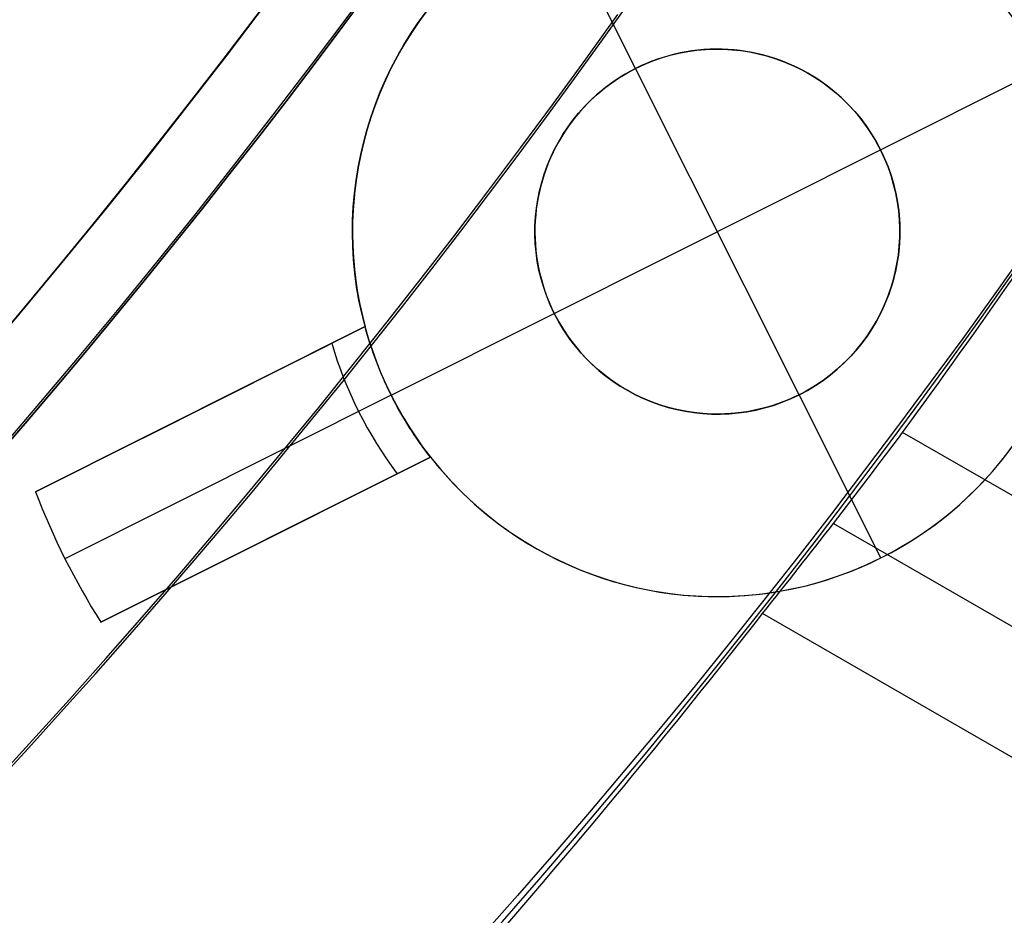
# Model space of a CAD drawing. Extents: x 12895 to 14339, y -6833 to -5581.
# Tile 41 of 79: x 13655.9 to 13662.65, y -6418.34 to -6412.21. Entities that reach past the tile are written whole.
import ezdxf

# ---------------------------------------------------------------- set-up
doc = ezdxf.new("R2010")
doc.units = 0
doc.layers.get('0').update_dxf_attribs({"linetype": 'CONTINUOUS'})
doc.layers.add('BLANCO_METALICO', color=7, linetype='CONTINUOUS')
doc.layers.add('COLOR', color=7, linetype='CONTINUOUS')

msp = doc.modelspace()

# ---------------------------------------------------------------- linework, layer by layer
for p, q in [((14306.54487915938, -6787.194935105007, 65.37363428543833), (13661.94873714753, -6415.037179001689, 65.37363428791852)), ((13661.47476098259, -6415.660293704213, 65.7965777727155), (14306.1565685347, -6787.867508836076, 65.79657777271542)), ((14305.76825791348, -6788.54008256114, 66.21952125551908), (13660.98930256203, -6416.27677913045, 66.21952125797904))]:
    msp.add_line(p, q)
at = {"extrusion": (0.1124755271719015, 0.1948133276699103, 0.974370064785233)}
msp.add_lwpolyline([(-15018.43660288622, -1296.50098592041), (-15018.94715248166, -1296.19201752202), (-15019.45569829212, -1295.878352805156), (-15019.96217989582, -1295.560010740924), (-15020.46653706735, -1295.237011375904), (-15020.96870980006, -1294.909375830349), (-15021.46863832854, -1294.577126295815), (-15021.96626315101, -1294.240286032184), (-15022.46152505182, -1293.898879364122), (-15022.95436512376, -1293.552931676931), (-15023.44472479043, -1293.20246941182), (-15023.93254582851, -1292.847520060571), (-15024.41777038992, -1292.488112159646), (-15024.90034102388, -1292.124275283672), (-15025.38020069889, -1291.756040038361), (-15025.85729282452, -1291.383438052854), (-15026.33156127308, -1291.006501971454), (-15026.80295040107, -1290.625265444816), (-15027.27140507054, -1290.239763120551), (-15027.7368706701, -1289.850030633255), (-15028.19929313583, -1289.456104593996), (-15028.65861897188, -1289.058022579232), (-15029.11479527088, -1288.655823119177), (-15029.56776973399, -1288.249545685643), (-15030.01749069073, -1287.839230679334), (-15030.46390711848, -1287.42491941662), (-15030.90696866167, -1287.006654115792), (-15031.34662565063, -1286.584477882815), (-15031.78282912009, -1286.158434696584), (-15032.21553082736, -1285.728569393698), (-15032.64468327, -1285.294927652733), (-15033.07023970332, -1284.857555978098), (-15033.49215415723, -1284.416501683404), (-15033.91038145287, -1283.971812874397), (-15034.3248772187, -1283.523538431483), (-15034.73559790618, -1283.071727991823), (-15035.14250080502, -1282.616431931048), (-15035.5455440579, -1282.157701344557), (-15035.94468667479, -1281.695588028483), (-15036.33988854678, -1281.230144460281), (-15036.73111045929, -1280.761423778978), (-15037.11831410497, -1280.289479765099), (-15037.50146209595, -1279.814366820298), (-15037.88051797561, -1279.336139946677), (-15038.2554462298, -1278.854854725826), (-15038.62621229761, -1278.370567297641), (-15038.99278258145, -1277.883334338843), (-15039.35512445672, -1277.393213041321), (-15039.71320628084, -1276.900261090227), (-15040.06699740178, -1276.404536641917), (-15040.41646816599, -1275.906098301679), (-15040.76158992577, -1275.405005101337), (-15041.1023350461, -1274.90131647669), (-15041.43867691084, -1274.395092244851), (-15041.7705899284, -1273.886392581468), (-15042.09804953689, -1273.375277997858), (-15042.42103220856, -1272.861809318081), (-15042.73951545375, -1272.346047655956), (-15043.05347782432, -1271.828054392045), (-15043.36289891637, -1271.30789115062), (-15043.66775937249, -1270.785619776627), (-15043.96804088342, -1270.261302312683), (-15044.26372618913, -1269.735000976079), (-15044.55479907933, -1269.20677813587), (-15044.84124439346, -1268.676696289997), (-15045.12304802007, -1268.144818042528), (-15045.40019689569, -1267.611206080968), (-15045.67267900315, -1267.075923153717), (-15045.94048336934, -1266.539032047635), (-15046.20360006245, -1266.000595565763), (-15046.4620201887, -1265.460676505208), (-15046.7157358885, -1264.919337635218), (-15046.96474033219, -1264.376641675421), (-15047.20902771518, -1263.832651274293), (-15047.44859325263, -1263.287428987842), (-15047.68343317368, -1262.741037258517), (-15047.91354471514, -1262.193538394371), (-15048.13892611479, -1261.64499454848), (-15048.35957660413, -1261.095467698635), (-15048.57549640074, -1260.545019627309), (-15048.78668670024, -1259.993711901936), (-15048.99314966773, -1259.441605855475), (-15049.19488842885, -1258.888762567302), (-15049.39190706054, -1258.335242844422), (-15049.5842105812, -1257.781107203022), (-15049.77180494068, -1257.226415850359), (-15049.95469700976, -1256.671228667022), (-15050.13289456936, -1256.115605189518), (-15050.30640629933, -1255.559604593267), (-15050.47524176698, -1255.003285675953), (-15050.63941141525, -1254.446706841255), (-15050.79892655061, -1253.889926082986), (-15050.95379933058, -1253.333000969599), (-15051.10404275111, -1252.77598862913), (-15051.24967063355, -1252.218945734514), (-15051.39069761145, -1251.661928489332), (-15051.52713911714, -1251.10499261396), (-15051.65901136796, -1250.548193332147), (-15051.78633135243, -1249.991585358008), (-15051.90911681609, -1249.435222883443), (-15052.02738624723, -1248.879159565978), (-15052.14115886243, -1248.32344851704), (-15052.25045459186, -1247.768142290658), (-15052.35529406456, -1247.213292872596), (-15052.45569859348, -1246.658951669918), (-15052.55169016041, -1246.105169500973), (-15052.64329140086, -1245.551996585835), (-15052.73052558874, -1244.999482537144), (-15052.81341662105, -1244.447676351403), (-15052.89198900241, -1243.896626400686), (-15052.96626782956, -1243.346380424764), (-15053.03627877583, -1242.796985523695), (-15053.10204807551, -1242.24848815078), (-15053.16360250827, -1241.700934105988), (-15053.22096938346, -1241.154368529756), (-15053.27417652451, -1240.60883589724), (-15053.3232522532, -1240.064380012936), (-15053.36822537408, -1239.521044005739), (-15053.40912515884, -1238.978870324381), (-15053.44598133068, -1238.437900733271), (-15053.47882404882, -1237.898176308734), (-15053.50768389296, -1237.35973743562), (-15053.53259184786, -1236.822623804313), (-15053.55357928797, -1236.286874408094), (-15053.57067796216, -1235.752527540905), (-15053.58391997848, -1235.219620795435), (-15053.59333778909, -1234.6881910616), (-15053.59896417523, -1234.158274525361), (-15053.60083223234, -1233.629906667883), (-15053.59903301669, -1233.1113657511), (-15053.59361436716, -1232.591332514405), (-15053.58454499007, -1232.069840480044), (-15053.57179388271, -1231.546923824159), (-15053.55533034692, -1231.022617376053), (-15053.53512400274, -1230.496956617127), (-15053.51114480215, -1229.969977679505), (-15053.48336304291, -1229.441717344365), (-15053.45174938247, -1228.912213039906), (-15053.41627485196, -1228.381502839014), (-15053.37691087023, -1227.849625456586), (-15053.33362925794, -1227.316620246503), (-15053.28640225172, -1226.782527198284), (-15053.23520251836, -1226.247386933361), (-15053.18000316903, -1225.71124070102), (-15053.12077777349, -1225.174130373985), (-15053.05750037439, -1224.636098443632), (-15052.99014550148, -1224.097188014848), (-15052.91868818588, -1223.557442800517), (-15052.84310397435, -1223.016907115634), (-15052.76336894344, -1222.475625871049), (-15052.67945971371, -1221.93364456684), (-15052.59135346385, -1221.391009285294), (-15052.49902794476, -1220.847766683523), (-15052.40246149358, -1220.30396398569), (-15052.30163304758, -1219.759648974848), (-15052.19652215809, -1219.214869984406), (-15052.08710900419, -1218.669675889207), (-15051.9733744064, -1218.12411609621), (-15051.85529984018, -1217.578240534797), (-15051.73286744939, -1217.0320996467), (-15051.60606005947, -1216.48574437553), (-15051.47486119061, -1215.939226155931), (-15051.33925507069, -1215.39259690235), (-15051.19922664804, -1214.84590899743), (-15051.05476160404, -1214.299215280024), (-15050.9058463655, -1213.752569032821), (-15050.75246811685, -1213.206023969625), (-15050.59461481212, -1212.659634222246), (-15050.43227518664, -1212.113454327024), (-15050.26543876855, -1211.567539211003), (-15050.09409589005, -1211.021944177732), (-15049.91823769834, -1210.476724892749), (-15049.73785616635, -1209.931937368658), (-15049.55294410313, -1209.387637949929), (-15049.36349516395, -1208.843883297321), (-15049.16950386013, -1208.300730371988), (-15048.9709655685, -1207.758236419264), (-15048.76787654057, -1207.216458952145), (-15048.5602339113, -1206.675455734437), (-15048.34803570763, -1206.135284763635), (-15048.13128085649, -1205.596004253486), (-15047.90996919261, -1205.057672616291), (-15047.68410146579, -1204.520348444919), (-15047.45367934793, -1203.984090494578), (-15047.21870543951, -1203.448957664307), (-15046.97918327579, -1202.915008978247), (-15046.73511733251, -1202.382303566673), (-15046.48651303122, -1201.850900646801), (-15046.23337674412, -1201.320859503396), (-15045.9757157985, -1200.792239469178), (-15045.71353848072, -1200.265099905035), (-15045.44685403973, -1199.73950018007), (-15045.17567269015, -1199.215499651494), (-15044.9000056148, -1198.693157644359), (-15044.61986496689, -1198.172533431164), (-15044.33526387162, -1197.653686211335), (-15044.0462164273, -1197.1366750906), (-15043.75273770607, -1196.62155906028), (-15043.454843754, -1196.108396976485), (-15043.15255159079, -1195.597247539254), (-15042.84587920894, -1195.088169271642), (-15042.53484557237, -1194.581220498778), (-15042.21947061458, -1194.076459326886), (-15041.8997752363, -1193.573943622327), (-15041.57578130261, -1193.073730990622), (-15041.24751163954, -1192.575878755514), (-15040.9149900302, -1192.080443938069), (-15040.57824121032, -1191.587483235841), (-15040.23729086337, -1191.097053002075), (-15039.89216561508, -1190.609209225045), (-15039.54289302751, -1190.124007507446), (-15039.18950159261, -1189.641503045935), (-15038.83202072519, -1189.161750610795), (-15038.47048075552, -1188.684804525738), (-15038.10491292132, -1188.21071864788), (-15037.73534935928, -1187.739546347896), (-15037.36182309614, -1187.271340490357), (-15036.98436803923, -1186.806153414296), (-15036.60301896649, -1186.34403691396), (-15036.21781151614, -1185.885042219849), (-15035.82878217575, -1185.429219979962), (-15035.43596827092, -1184.976620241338), (-15035.03940795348, -1184.527292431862), (-15034.63914018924, -1184.081285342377), (-15034.23520474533, -1183.638647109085), (-15033.82764217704, -1183.199425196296), (-15033.41649381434, -1182.763666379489), (-15033.00180174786, -1182.33141672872), (-15032.5836088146, -1181.902721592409), (-15032.16195858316, -1181.477625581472), (-15031.73689533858, -1181.056172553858), (-15031.30846406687, -1180.638405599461), (-15030.87671043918, -1180.224367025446), (-15030.44168079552, -1179.814098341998), (-15030.00342212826, -1179.407640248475), (-15029.56198206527, -1179.00503262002), (-15029.11740885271, -1178.606314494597), (-15028.66975133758, -1178.211524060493), (-15028.21905894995, -1177.820698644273), (-15027.76538168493, -1177.433874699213), (-15027.30877008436, -1177.051087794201), (-15026.8492752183, -1176.672372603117), (-15026.38694866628, -1176.297762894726), (-15025.92184249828, -1175.927291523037), (-15025.45400925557, -1175.560990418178), (-15024.98350193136, -1175.198890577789), (-15024.51037395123, -1174.841022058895), (-15024.0346791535, -1174.487413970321), (-15023.5564717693, -1174.13809446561), (-15023.07580640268, -1173.793090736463), (-15022.59273801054, -1173.452429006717), (-15022.10732188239, -1173.116134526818), (-15021.61961362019, -1172.784231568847), (-15021.12966911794, -1172.456743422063), (-15020.63754454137, -1172.133692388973), (-15020.14329630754, -1171.815099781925), (-15019.64698106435, -1171.500985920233)], dxfattribs=at)
at = {"extrusion": (0.1124755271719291, 0.1948133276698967, 0.9743700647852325)}
msp.add_lwpolyline([(-15017.52574510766, -1171.500985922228), (-15018.04681472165, -1171.80577710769), (-15018.56593438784, -1172.115427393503), (-15019.08304083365, -1172.429918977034), (-15019.59807095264, -1172.749232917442), (-15020.11096182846, -1173.073349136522), (-15020.62165075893, -1173.402246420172), (-15021.13007527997, -1173.735902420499), (-15021.63617318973, -1174.074293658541), (-15022.13988257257, -1174.417395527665), (-15022.6411418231, -1174.765182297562), (-15023.13988967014, -1175.117627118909), (-15023.63606520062, -1175.474702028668), (-15024.12960788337, -1175.836377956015), (-15024.62045759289, -1176.202624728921), (-15025.10855463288, -1176.573411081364), (-15025.59383975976, -1176.948704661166), (-15026.07625420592, -1177.328472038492), (-15026.55573970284, -1177.712678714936), (-15027.03223850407, -1178.101289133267), (-15027.50569340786, -1178.49426668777), (-15027.97604777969, -1178.891573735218), (-15028.44324557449, -1179.293171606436), (-15028.90723135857, -1179.69902061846), (-15029.36795033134, -1180.109080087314), (-15029.82534834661, -1180.523308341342), (-15030.27937193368, -1180.941662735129), (-15030.72996831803, -1181.36409966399), (-15031.17708544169, -1181.790574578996), (-15031.62067198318, -1182.221042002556), (-15032.06067737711, -1182.655455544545), (-15032.49705183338, -1183.093767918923), (-15032.92974635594, -1183.535930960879), (-15033.35871276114, -1183.981895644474), (-15033.78390369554, -1184.431612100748), (-15034.20527265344, -1184.885029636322), (-15034.62277399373, -1185.342096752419), (-15035.03636295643, -1185.802761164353), (-15035.44599567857, -1186.266969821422), (-15035.85162920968, -1186.734668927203), (-15036.2532215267, -1187.205803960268), (-15036.65073154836, -1187.680319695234), (-15037.04411914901, -1188.158160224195), (-15037.43334517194, -1188.639268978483), (-15037.81837144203, -1189.123588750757), (-15038.19916077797, -1189.611061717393), (-15038.57567700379, -1190.101629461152), (-15038.94788495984, -1190.595232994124), (-15039.31575051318, -1191.091812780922), (-15039.67924056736, -1191.591308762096), (-15040.0383230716, -1192.093660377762), (-15040.39296702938, -1192.598806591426), (-15040.74314250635, -1193.106685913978), (-15041.08882063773, -1193.617236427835), (-15041.42997363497, -1194.130395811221), (-15041.76657479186, -1194.646101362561), (-15042.09859849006, -1195.164290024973), (-15042.42602020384, -1195.684898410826), (-15042.74881650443, -1196.207862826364), (-15043.0669650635, -1196.733119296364), (-15043.38044465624, -1197.260603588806), (-15043.68923516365, -1197.790251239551), (-15043.99331757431, -1198.321997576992), (-15044.2926739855, -1198.855777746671), (-15044.58728760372, -1199.391526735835), (-15044.87714274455, -1199.929179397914), (-15045.16222483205, -1200.468670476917), (-15045.44252039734, -1201.009934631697), (-15045.71801707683, -1201.552906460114), (-15045.98870360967, -1202.097520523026), (-15046.25456983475, -1202.643711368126), (-15046.51560668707, -1203.191413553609), (-15046.77180619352, -1203.740561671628), (-15047.02316146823, -1204.291090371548), (-15047.2696667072, -1204.842934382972), (-15047.51131718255, -1205.39602853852), (-15047.74810923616, -1205.950307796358), (-15047.9800402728, -1206.505707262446), (-15048.20710875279, -1207.062162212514), (-15048.42931418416, -1207.619608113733), (-15048.64665711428, -1208.177980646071), (-15048.85913912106, -1208.737215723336), (-15049.06676280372, -1209.297249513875), (-15049.26953177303, -1209.858018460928), (-15049.4674506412, -1210.41945930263), (-15049.66052501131, -1210.981509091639), (-15049.84876146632, -1211.544105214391), (-15050.03216755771, -1212.107185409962), (-15050.21075179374, -1212.670687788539), (-15050.3845236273, -1213.234550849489), (-15050.5534934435, -1213.798713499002), (-15050.71767254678, -1214.363115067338), (-15050.87707314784, -1214.927695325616), (-15051.03170835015, -1215.492394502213), (-15051.18159213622, -1216.05715329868), (-15051.32673935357, -1216.621912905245), (-15051.46716570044, -1217.186615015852), (-15051.6028877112, -1217.75120184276), (-15051.7339227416, -1218.315616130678), (-15051.86028895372, -1218.879801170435), (-15051.98200530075, -1219.443700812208), (-15052.09909151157, -1220.007259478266), (-15052.2115680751, -1220.57042217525), (-15052.31945622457, -1221.133134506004), (-15052.42277792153, -1221.695342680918), (-15052.5215558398, -1222.256993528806), (-15052.61581334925, -1222.81803450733), (-15052.70557449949, -1223.378413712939), (-15052.79086400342, -1223.93807989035), (-15052.87170722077, -1224.496982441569), (-15052.94813014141, -1225.05507143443), (-15053.02015936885, -1225.612297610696), (-15053.08782210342, -1226.168612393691), (-15053.15114612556, -1226.723967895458), (-15053.21015977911, -1227.278316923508), (-15053.26489195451, -1227.831612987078), (-15053.315372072, -1228.383810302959), (-15053.3616300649, -1228.9348638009), (-15053.40369636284, -1229.484729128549), (-15053.44160187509, -1230.033362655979), (-15053.47537797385, -1230.580721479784), (-15053.50505647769, -1231.126763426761), (-15053.53066963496, -1231.671447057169), (-15053.55225010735, -1232.21473166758), (-15053.56983095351, -1232.756577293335), (-15053.58344561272, -1233.296944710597), (-15053.59312788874, -1233.835795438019), (-15053.5989119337, -1234.373091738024), (-15053.60083223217, -1234.908796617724), (-15053.5990805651, -1235.420439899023), (-15053.59380538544, -1235.933536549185), (-15053.58497662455, -1236.448054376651), (-15053.57256448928, -1236.963960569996), (-15053.55653947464, -1237.481221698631), (-15053.5368723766, -1237.999803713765), (-15053.51353430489, -1238.519671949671), (-15053.48649669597, -1239.040791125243), (-15053.45573132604, -1239.563125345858), (-15053.42121032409, -1240.086638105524), (-15053.38290618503, -1240.611292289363), (-15053.34079178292, -1241.137050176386), (-15053.29484038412, -1241.663873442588), (-15053.24502566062, -1242.191723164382), (-15053.1913217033, -1242.720559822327), (-15053.13370303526, -1243.250343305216), (-15053.07214462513, -1243.781032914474), (-15053.00662190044, -1244.312587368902), (-15052.93711076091, -1244.844964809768), (-15052.86358759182, -1245.378122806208), (-15052.78602927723, -1245.912018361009), (-15052.70441321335, -1246.446607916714), (-15052.61871732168, -1246.981847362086), (-15052.52892006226, -1247.517692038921), (-15052.43500044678, -1248.054096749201), (-15052.33693805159, -1248.591015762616), (-15052.23471303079, -1249.128402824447), (-15052.128306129, -1249.666211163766), (-15052.0176986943, -1250.204393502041), (-15051.9028726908, -1250.742902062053), (-15051.78381071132, -1251.281688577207), (-15051.66049598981, -1251.82070430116), (-15051.53291241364, -1252.359900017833), (-15051.40104453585, -1252.899226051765), (-15051.26487758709, -1253.438632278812), (-15051.12439748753, -1253.978068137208), (-15050.97959085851, -1254.517482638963), (-15050.83044503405, -1255.056824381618), (-15050.67694807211, -1255.596041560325), (-15050.51908876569, -1256.135081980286), (-15050.35685665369, -1256.67389306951), (-15050.19024203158, -1257.212421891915), (-15050.01923596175, -1257.750615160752), (-15049.84383028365, -1258.288419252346), (-15049.66401762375, -1258.825780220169), (-15049.47979140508, -1259.362643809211), (-15049.29114585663, -1259.898955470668), (-15049.09807602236, -1260.434660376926), (-15048.90057776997, -1260.969703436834), (-15048.69864779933, -1261.504029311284), (-15048.49228365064, -1262.037582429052), (-15048.28148371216, -1262.57030700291), (-15048.06624722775, -1263.102147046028), (-15047.84657430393, -1263.633046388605), (-15047.62246591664, -1264.162948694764), (-15047.3939239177, -1264.691797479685), (-15047.16095104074, -1265.219536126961), (-15046.92355090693, -1265.746107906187), (-15046.68172803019, -1266.271455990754), (-15046.43548782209, -1266.795523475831), (-15046.18483659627, -1267.318253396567), (-15045.92978157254, -1267.839588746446), (-15045.67033088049, -1268.359472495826), (-15045.4064935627, -1268.877847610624), (-15045.13827957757, -1269.394657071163), (-15044.86569980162, -1269.909843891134), (-15044.58876603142, -1270.4233511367), (-15044.3074909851, -1270.93512194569), (-15044.0218883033, -1271.445099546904), (-15043.7319725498, -1271.953227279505), (-15043.43775921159, -1272.459448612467), (-15043.13926469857, -1272.963707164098), (-15042.83650634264, -1273.465946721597), (-15042.52950239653, -1273.966111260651), (-15042.21827203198, -1274.464144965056), (-15041.90283533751, -1274.959992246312), (-15041.5832133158, -1275.453597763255), (-15041.25942788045, -1275.944906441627), (-15040.93150185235, -1276.433863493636), (-15040.59945895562, -1276.920414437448), (-15040.26332381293, -1277.404505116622), (-15039.92312194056, -1277.886081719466), (-15039.57887974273, -1278.365090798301), (-15039.23062450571, -1278.841479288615), (-15038.87838439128, -1279.315194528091), (-15038.52218842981, -1279.786184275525), (-15038.16206651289, -1280.254396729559), (-15037.79804938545, -1280.719780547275), (-15037.43016863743, -1281.182284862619), (-15037.05845669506, -1281.641859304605), (-15036.68294681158, -1282.098454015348), (-15036.30367305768, -1282.55201966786), (-15035.92067031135, -1283.002507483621), (-15035.53397424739, -1283.449869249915), (-15035.14362132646, -1283.894057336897), (-15034.74964878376, -1284.335024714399), (-15034.35209461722, -1284.772724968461), (-15033.95099757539, -1285.207112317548), (-15033.54639714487, -1285.638141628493), (-15033.13833353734, -1286.065768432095), (-15032.72684767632, -1286.4899489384), (-15032.31198118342, -1286.910640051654), (-15031.89377636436, -1287.327799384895), (-15031.47227619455, -1287.741385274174), (-15031.04752430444, -1288.151356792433), (-15030.61956496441, -1288.557673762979), (-15030.18844306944, -1288.960296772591), (-15029.75420412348, -1289.359187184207), (-15029.31689422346, -1289.754307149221), (-15028.87656004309, -1290.145619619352), (-15028.43324881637, -1290.533088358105), (-15027.9870083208, -1290.916677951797), (-15027.53788686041, -1291.296353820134), (-15027.08593324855, -1291.672082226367), (-15026.63119679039, -1292.043830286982), (-15026.17372726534, -1292.411565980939), (-15025.71357490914, -1292.77525815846), (-15025.25079039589, -1293.134876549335), (-15024.78542481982, -1293.490391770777), (-15024.317529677, -1293.841775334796), (-15023.84715684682, -1294.188999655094), (-15023.37435857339, -1294.53203805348), (-15022.89918744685, -1294.870864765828), (-15022.42169638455, -1295.205454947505), (-15021.94193861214, -1295.53578467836), (-15021.45996764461, -1295.861830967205), (-15020.97583726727, -1296.183571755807), (-15020.48960151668, -1296.500985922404)], dxfattribs=at)
at = {"extrusion": (0.1124755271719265, 0.1948133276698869, 0.9743700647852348)}
msp.add_lwpolyline([(-15023.88679101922, -1171.500985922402), (-15024.3622058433, -1171.836103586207), (-15024.83536931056, -1172.175294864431), (-15025.30623226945, -1172.518536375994), (-15025.77474586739, -1172.865803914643), (-15026.24086156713, -1173.217072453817), (-15026.70453116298, -1173.572316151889), (-15027.16570679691, -1173.931508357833), (-15027.6243409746, -1174.294621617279), (-15028.08038658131, -1174.661627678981), (-15028.53379689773, -1175.032497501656), (-15028.98452561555, -1175.407201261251), (-15029.43252685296, -1175.785708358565), (-15029.87775517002, -1176.16798742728), (-15030.32016558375, -1176.554006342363), (-15030.75971358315, -1176.943732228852), (-15031.19635514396, -1177.337131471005), (-15031.63004674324, -1177.734169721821), (-15032.06074537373, -1178.134811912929), (-15032.48840855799, -1178.539022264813), (-15032.91299436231, -1178.946764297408), (-15033.33446141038, -1179.358000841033), (-15033.75276889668, -1179.772694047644), (-15034.16787659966, -1180.190805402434), (-15034.57974489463, -1180.612295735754), (-15034.98833476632, -1181.037125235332), (-15035.39360782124, -1181.465253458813), (-15035.79552629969, -1181.896639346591), (-15036.1940530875, -1182.33124123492), (-15036.58915172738, -1182.769016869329), (-15036.98078643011, -1183.209923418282), (-15037.3689220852, -1183.653917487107), (-15037.75352427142, -1184.100955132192), (-15038.13455926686, -1184.550991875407), (-15038.51199405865, -1185.003982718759), (-15038.88579635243, -1185.459882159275), (-15039.25593458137, -1185.918644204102), (-15039.62237791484, -1186.380222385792), (-15039.98509626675, -1186.844569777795), (-15040.34406030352, -1187.311639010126), (-15040.69924145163, -1187.781382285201), (-15041.05061190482, -1188.253751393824), (-15041.39814463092, -1188.728697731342), (-15041.74181337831, -1189.206172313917), (-15042.08159268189, -1189.686125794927), (-15042.41745786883, -1190.16850848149), (-15042.74938506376, -1190.653270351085), (-15043.07735119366, -1191.140361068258), (-15043.40133399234, -1191.629730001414), (-15043.72131200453, -1192.121326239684), (-15044.03726458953, -1192.615098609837), (-15044.34917192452, -1193.110995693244), (-15044.65701500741, -1193.608965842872), (-15044.96077565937, -1194.108957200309), (-15045.26043652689, -1194.610917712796), (-15045.55598108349, -1195.11479515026), (-15045.84739363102, -1195.620537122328), (-15046.13465930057, -1196.128091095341), (-15046.41776405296, -1196.637404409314), (-15046.69669467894, -1197.148424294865), (-15046.97143879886, -1197.661097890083), (-15047.24198486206, -1198.175372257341), (-15047.5083221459, -1198.691194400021), (-15047.77044075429, -1199.208511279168), (-15048.02833161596, -1199.727269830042), (-15048.28198648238, -1200.247416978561), (-15048.53139792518, -1200.768899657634), (-15048.77655933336, -1201.291664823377), (-15049.01746491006, -1201.815659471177), (-15049.25410966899, -1202.340830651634), (-15049.48648943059, -1202.867125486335), (-15049.71460081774, -1203.394491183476), (-15049.93844125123, -1203.922875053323), (-15050.15800894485, -1204.452224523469), (-15050.3733029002, -1204.982487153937), (-15050.58432290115, -1205.513610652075), (-15050.79106950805, -1206.045542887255), (-15050.99354405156, -1206.578231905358), (-15051.19174862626, -1207.111625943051), (-15051.38568608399, -1207.645673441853), (-15051.57536002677, -1208.180323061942), (-15051.76077479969, -1208.715523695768), (-15051.94193548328, -1209.251224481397), (-15052.11884788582, -1209.787374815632), (-15052.29151853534, -1210.323924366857), (-15052.45995467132, -1210.860823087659), (-15052.62416423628, -1211.398021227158), (-15052.78415586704, -1211.935469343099), (-15052.93993888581, -1212.473118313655), (-15053.09152329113, -1213.01091934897), (-15053.23891974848, -1213.548824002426), (-15053.38213958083, -1214.086784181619), (-15053.52119475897, -1214.624752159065), (-15053.6560978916, -1215.162680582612), (-15053.78686221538, -1215.70052248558), (-15053.9135015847, -1216.238231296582), (-15054.03603046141, -1216.775760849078), (-15054.15446390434, -1217.313065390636), (-15054.26881755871, -1217.850099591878), (-15054.37910764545, -1218.386818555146), (-15054.48535095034, -1218.923177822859), (-15054.5875648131, -1219.459133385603), (-15054.68576711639, -1219.994641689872), (-15054.77997627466, -1220.529659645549), (-15054.87021122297, -1221.064144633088), (-15054.95649140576, -1221.598054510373), (-15055.03883676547, -1222.131347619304), (-15055.11726773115, -1222.663982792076), (-15055.19180520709, -1223.195919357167), (-15055.26247056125, -1223.727117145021), (-15055.32928561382, -1224.257536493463), (-15055.39227262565, -1224.787138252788), (-15055.45145428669, -1225.315883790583), (-15055.50685370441, -1225.843734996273), (-15055.55849439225, -1226.370654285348), (-15055.606400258, -1226.896604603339), (-15055.65059559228, -1227.42154942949), (-15055.69110505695, -1227.945452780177), (-15055.7279536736, -1228.468279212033), (-15055.76116681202, -1228.989993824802), (-15055.79077017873, -1229.510562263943), (-15055.8167898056, -1230.029950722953), (-15055.83925203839, -1230.548125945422), (-15055.85818352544, -1231.065055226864), (-15055.87361120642, -1231.580706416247), (-15055.88556230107, -1232.095047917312), (-15055.89406429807, -1232.608048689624), (-15055.89914494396, -1233.119678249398), (-15055.90083223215, -1233.629906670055), (-15055.89908475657, -1234.149155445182), (-15055.89382253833, -1234.669854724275), (-15055.88501608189, -1235.191972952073), (-15055.87263615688, -1235.715477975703), (-15055.8566538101, -1236.240337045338), (-15055.83704037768, -1236.766516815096), (-15055.81376749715, -1237.293983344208), (-15055.78680711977, -1237.822702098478), (-15055.75613152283, -1238.352637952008), (-15055.72171332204, -1238.883755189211), (-15055.6835254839, -1239.416017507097), (-15055.64154133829, -1239.949388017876), (-15055.59573459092, -1240.483829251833), (-15055.54607933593, -1241.01930316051), (-15055.49255006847, -1241.555771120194), (-15055.4351216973, -1242.093193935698), (-15055.37376955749, -1242.631531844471), (-15055.30846942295, -1243.170744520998), (-15055.23919751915, -1243.710791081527), (-15055.16593053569, -1244.251630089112), (-15055.08864563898, -1244.793219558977), (-15055.00732048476, -1245.335516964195), (-15054.92193323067, -1245.8784792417), (-15054.83246254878, -1246.422062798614), (-15054.73888763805, -1246.966223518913), (-15054.64118823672, -1247.510916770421), (-15054.53934463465, -1248.056097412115), (-15054.43333768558, -1248.601719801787), (-15054.32314881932, -1249.147737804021), (-15054.20876005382, -1249.6941047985), (-15054.09015400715, -1250.240773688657), (-15053.96731390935, -1250.787696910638), (-15053.84022361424, -1251.334826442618), (-15053.70886761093, -1251.882113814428), (-15053.57323103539, -1252.429510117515), (-15053.43329968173, -1252.976966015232), (-15053.28906001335, -1253.524431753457), (-15053.14049917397, -1254.07185717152), (-15052.98760499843, -1254.619191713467), (-15052.83036602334, -1255.166384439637), (-15052.66877149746, -1255.71338403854), (-15052.502811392, -1256.260138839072), (-15052.33247641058, -1256.806596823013), (-15052.15775799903, -1257.352705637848), (-15051.97864835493, -1257.898412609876), (-15051.79514043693, -1258.44366475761), (-15051.6072279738, -1258.988408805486), (-15051.41490547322, -1259.53259119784), (-15051.21816823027, -1260.076158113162), (-15051.01701233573, -1260.619055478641), (-15050.81143468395, -1261.161228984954), (-15050.60143298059, -1261.702624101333), (-15050.38700574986, -1262.243186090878), (-15050.16815234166, -1262.782860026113), (-15049.9448729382, -1263.321590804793), (-15049.71716856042, -1263.859323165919), (-15049.48504107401, -1264.396001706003), (-15049.2484931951, -1264.931570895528), (-15049.00752849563, -1265.46597509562), (-15048.76215140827, -1265.99915857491), (-15048.51236723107, -1266.531065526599), (-15048.25818213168, -1267.061640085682), (-15047.99960315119, -1267.590826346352), (-15047.73663820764, -1268.118568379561), (-15047.46929609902, -1268.644810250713), (-15047.19758650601, -1269.169496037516), (-15046.92151999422, -1269.692569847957), (-15046.64110801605, -1270.213975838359), (-15046.35636291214, -1270.733658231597), (-15046.06729791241, -1271.251561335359), (-15045.77392713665, -1271.767629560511), (-15045.47626559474, -1272.281807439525), (-15045.17432918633, -1272.794039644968), (-15044.86813470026, -1273.304271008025), (-15044.55769981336, -1273.812446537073), (-15044.24304308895, -1274.31851143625), (-15043.92418397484, -1274.822411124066), (-15043.60114280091, -1275.324091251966), (-15043.27394077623, -1275.823497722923), (-15042.94259998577, -1276.320576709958), (-15042.60714338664, -1276.815274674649), (-15042.26759480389, -1277.307538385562), (-15041.92397892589, -1277.797314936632), (-15041.57632129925, -1278.284551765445), (-15041.22464832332, -1278.769196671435), (-15040.86898724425, -1279.25119783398), (-15040.50936614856, -1279.730503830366), (-15040.14581395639, -1280.20706365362), (-15039.7783604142, -1280.680826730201), (-15039.40703608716, -1281.151742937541), (-15039.031872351, -1281.619762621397), (-15038.65290138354, -1282.084836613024), (-15038.27015615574, -1282.546916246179), (-15037.88367042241, -1283.005953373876), (-15037.49347871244, -1283.461900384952), (-15037.09961631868, -1283.914710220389), (-15036.70211928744, -1284.364336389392), (-15036.30102440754, -1284.810732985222), (-15035.89636919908, -1285.253854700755), (-15035.48819190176, -1285.693656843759), (-15035.07653146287, -1286.130095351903), (-15034.66142752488, -1286.563126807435), (-15034.24292041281, -1286.9927084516), (-15033.8210511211, -1287.418798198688), (-15033.39586130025, -1287.841354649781), (-15032.96739324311, -1288.260337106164), (-15032.53568987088, -1288.675705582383), (-15032.1007947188, -1289.087420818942), (-15031.66275192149, -1289.495444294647), (-15031.22160619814, -1289.899738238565), (-15030.77740283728, -1290.300265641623), (-15030.33018768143, -1290.696990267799), (-15029.88000711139, -1291.089876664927), (-15029.42690803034, -1291.478890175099), (-15028.97093784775, -1291.863996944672), (-15028.512144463, -1292.245163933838), (-15028.05057624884, -1292.622358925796), (-15027.58628203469, -1292.99555053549), (-15027.11931108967, -1293.364708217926), (-15026.64971310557, -1293.729802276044), (-15026.17753817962, -1294.09080386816), (-15025.70283679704, -1294.447685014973), (-15025.22565981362, -1294.800418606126), (-15024.74605843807, -1295.14897840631), (-15024.26408421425, -1295.493339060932), (-15023.77978900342, -1295.833476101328), (-15023.29322496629, -1296.169365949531), (-15022.80444454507, -1296.500985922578)], dxfattribs=at)
at = {"extrusion": (0.1124755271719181, 0.1948133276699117, 0.9743700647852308)}
msp.add_lwpolyline([(-15024.64440849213, -1296.500985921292), (-15025.11033923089, -1296.163662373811), (-15025.57399863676, -1295.822402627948), (-15026.035339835, -1295.477230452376), (-15026.49431625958, -1295.128170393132), (-15026.95088166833, -1294.775247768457), (-15027.40499015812, -1294.418488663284), (-15027.85659617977, -1294.057919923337), (-15028.30565455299, -1293.693569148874), (-15028.75212048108, -1293.325464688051), (-15029.1959495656, -1292.953635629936), (-15029.6370978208, -1292.57811179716), (-15030.07552168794, -1292.198923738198), (-15030.51117804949, -1291.816102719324), (-15030.94402424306, -1291.4296807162), (-15031.37401807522, -1291.039690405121), (-15031.80111783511, -1290.646165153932), (-15032.22528230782, -1290.249139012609), (-15032.64647078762, -1289.848646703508), (-15033.06464309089, -1289.444723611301), (-15033.47975956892, -1289.037405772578), (-15033.89178112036, -1288.626729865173), (-15034.30066920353, -1288.212733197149), (-15034.70638584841, -1287.795453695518), (-15035.1088936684, -1287.374929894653), (-15035.50815587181, -1286.951200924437), (-15035.90413627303, -1286.524306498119), (-15036.29679930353, -1286.09428689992), (-15036.68611002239, -1285.66118297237), (-15037.07203412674, -1285.225036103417), (-15037.45453796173, -1284.78588821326), (-15037.8335885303, -1284.343781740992), (-15038.20915350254, -1283.898759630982), (-15038.58120122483, -1283.450865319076), (-15038.94970072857, -1283.000142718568), (-15039.31462173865, -1282.546636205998), (-15039.67593468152, -1282.090390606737), (-15040.03361069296, -1281.63145118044), (-15040.3876216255, -1281.169863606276), (-15040.73794005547, -1280.705673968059), (-15041.08453928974, -1280.238928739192), (-15041.42739337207, -1279.76967476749), (-15041.7664770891, -1279.297959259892), (-15042.10176597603, -1278.823829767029), (-15042.43323632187, -1278.347334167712), (-15042.76086517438, -1277.868520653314), (-15043.0846303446, -1277.387437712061), (-15043.40451041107, -1276.904134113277), (-15043.72048472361, -1276.41865889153), (-15044.0325334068, -1275.931061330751), (-15044.34063736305, -1275.441390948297), (-15044.64477827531, -1274.949697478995), (-15044.94493860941, -1274.456030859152), (-15045.24110161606, -1273.960441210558), (-15045.53325133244, -1273.462978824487), (-15045.82137258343, -1272.963694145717), (-15046.10545098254, -1272.462637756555), (-15046.38547293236, -1271.959860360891), (-15046.66142562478, -1271.455412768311), (-15046.93329704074, -1270.949345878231), (-15047.20107594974, -1270.441710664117), (-15047.46475190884, -1269.93255815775), (-15047.7243152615, -1269.421939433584), (-15047.97975713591, -1268.909905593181), (-15048.23106944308, -1268.396507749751), (-15048.47824487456, -1267.881797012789), (-15048.72127689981, -1267.365824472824), (-15048.96015976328, -1266.848641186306), (-15049.19488848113, -1266.330298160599), (-15049.42545883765, -1265.810846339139), (-15049.65186738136, -1265.290336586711), (-15049.87411142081, -1264.768819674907), (-15050.09218902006, -1264.246346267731), (-15050.30609899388, -1263.722966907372), (-15050.51584090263, -1263.198732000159), (-15050.72141504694, -1262.673691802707), (-15050.92282246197, -1262.147896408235), (-15051.12006491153, -1261.621395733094), (-15051.31314488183, -1261.094239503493), (-15051.50206557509, -1260.56647724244), (-15051.68683090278, -1260.038158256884), (-15051.86744547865, -1259.509331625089), (-15052.04391461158, -1258.980046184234), (-15052.21624429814, -1258.450350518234), (-15052.3844412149, -1257.920292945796), (-15052.54851271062, -1257.389921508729), (-15052.70846679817, -1256.859283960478), (-15052.86431214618, -1256.328427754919), (-15053.01605807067, -1255.797400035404), (-15053.16371452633, -1255.266247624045), (-15053.3072920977, -1254.735017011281), (-15053.44680199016, -1254.203754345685), (-15053.58225602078, -1253.672505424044), (-15053.71366660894, -1253.141315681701), (-15053.84104676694, -1252.610230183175), (-15053.9644100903, -1252.07929361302), (-15054.08377074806, -1251.548550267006), (-15054.1991434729, -1251.018044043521), (-15054.31054355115, -1250.487818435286), (-15054.41798681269, -1249.957916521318), (-15054.52148962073, -1249.428380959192), (-15054.62106886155, -1248.899253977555), (-15054.71674193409, -1248.370577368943), (-15054.80852673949, -1247.842392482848), (-15054.89644167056, -1247.314740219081), (-15054.98050560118, -1246.787661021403), (-15055.06073787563, -1246.261194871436), (-15055.1371582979, -1245.735381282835), (-15055.20978712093, -1245.210259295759), (-15055.27864503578, -1244.685867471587), (-15055.3437531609, -1244.162243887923), (-15055.40513303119, -1243.639426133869), (-15055.46280658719, -1243.117451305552), (-15055.5167961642, -1242.596356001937), (-15055.56712448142, -1242.076176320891), (-15055.61381463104, -1241.556947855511), (-15055.65689006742, -1241.038705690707), (-15055.69637459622, -1240.521484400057), (-15055.73229236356, -1240.005318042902), (-15055.76466784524, -1239.490240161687), (-15055.79352583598, -1238.976283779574), (-15055.81889143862, -1238.463481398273), (-15055.84079005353, -1237.951864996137), (-15055.85924736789, -1237.441466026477), (-15055.87428934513, -1236.932315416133), (-15055.88594221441, -1236.424443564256), (-15055.8942324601, -1235.917880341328), (-15055.89918681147, -1235.412655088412), (-15055.90083223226, -1234.908796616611), (-15055.89903943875, -1234.382858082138), (-15055.89364049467, -1233.855431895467), (-15055.8846047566, -1233.32655085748), (-15055.87190186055, -1232.796248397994), (-15055.85550173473, -1232.26455857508), (-15055.83537461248, -1231.731516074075), (-15055.81149104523, -1231.197156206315), (-15055.78382191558, -1230.661514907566), (-15055.75233845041, -1230.12462873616), (-15055.71701223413, -1229.586534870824), (-15055.67781522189, -1229.047271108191), (-15055.63471975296, -1228.506875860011), (-15055.58769856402, -1227.965388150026), (-15055.53672480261, -1227.422847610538), (-15055.48177204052, -1226.879294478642), (-15055.42281428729, -1226.334769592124), (-15055.35982600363, -1225.789314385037), (-15055.29278211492, -1225.242970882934), (-15055.22165802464, -1224.695781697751), (-15055.14642962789, -1224.147790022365), (-15055.06707332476, -1223.599039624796), (-15054.98356603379, -1223.049574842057), (-15054.89588520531, -1222.499440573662), (-15054.80400883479, -1221.948682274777), (-15054.70791547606, -1221.397345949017), (-15054.6075842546, -1220.845478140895), (-15054.50299488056, -1220.293125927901), (-15054.39412766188, -1219.740336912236), (-15054.28096351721, -1219.187159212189), (-15054.16348398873, -1218.633641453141), (-15054.04167125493, -1218.079832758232), (-15053.91550814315, -1217.525782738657), (-15053.7849781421, -1216.971541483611), (-15053.65006541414, -1216.417159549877), (-15053.51075480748, -1215.862687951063), (-15053.36703186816, -1215.308178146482), (-15053.21888285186, -1214.753682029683), (-15053.06629473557, -1214.19925191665), (-15052.909255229, -1213.644940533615), (-15052.74775278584, -1213.09080100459), (-15052.58177661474, -1212.536886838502), (-15052.41131669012, -1211.983251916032), (-15052.23636376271, -1211.429950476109), (-15052.05690936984, -1210.877037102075), (-15051.87294584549, -1210.324566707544), (-15051.68446633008, -1209.772594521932), (-15051.4914647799, -1209.221176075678), (-15051.29393597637, -1208.670367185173), (-15051.09187553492, -1208.120223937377), (-15050.88527991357, -1207.570802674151), (-15050.67414642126, -1207.022159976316), (-15050.45847322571, -1206.474352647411), (-15050.23825936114, -1205.927437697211), (-15050.01350473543, -1205.381472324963), (-15049.78421013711, -1204.83651390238), (-15049.55037724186, -1204.292619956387), (-15049.31200861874, -1203.749848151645), (-15049.06910773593, -1203.208256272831), (-15048.82167896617, -1202.667902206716), (-15048.56972759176, -1202.128843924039), (-15048.31325980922, -1201.59113946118), (-15048.05228273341, -1201.054846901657), (-15047.7868044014, -1200.520024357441), (-15047.51683377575, -1199.986729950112), (-15047.24238074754, -1199.455021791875), (-15046.96345613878, -1198.924957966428), (-15046.68007170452, -1198.396596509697), (-15046.39224013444, -1197.869995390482), (-15046.09997505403, -1197.345212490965), (-15045.80329102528, -1196.822305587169), (-15045.50220354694, -1196.301332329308), (-15045.19672905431, -1195.782350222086), (-15044.88688491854, -1195.265416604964), (-15044.57268944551, -1194.750588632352), (-15044.25416187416, -1194.237923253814), (-15043.93132237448, -1193.727477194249), (-15043.60419204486, -1193.219306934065), (-15043.27279290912, -1192.713468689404), (-15042.93714791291, -1192.21001839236), (-15042.5972809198, -1191.709011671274), (-15042.25321670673, -1191.210503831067), (-15041.90498095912, -1190.714549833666), (-15041.55260026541, -1190.22120427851), (-15041.19610211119, -1189.730521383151), (-15040.83551487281, -1189.242554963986), (-15040.47086781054, -1188.757358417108), (-15040.10219106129, -1188.274984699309), (-15039.72951563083, -1187.795486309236), (-15039.35287338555, -1187.318915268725), (-15038.97229704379, -1186.845323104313), (-15038.58782016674, -1186.374760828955), (-15038.19947714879, -1185.907278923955), (-15037.8073032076, -1185.442927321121), (-15037.41133437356, -1184.981755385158), (-15037.01160747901, -1184.523811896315), (-15036.60816014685, -1184.069145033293), (-15036.20103077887, -1183.617802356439), (-15035.79025854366, -1183.169830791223), (-15035.37588336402, -1182.72527661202), (-15034.95794590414, -1182.284185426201), (-15034.53648755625, -1181.846602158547), (-15034.11155042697, -1181.412571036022), (-15033.68317732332, -1180.98213557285), (-15033.25141173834, -1180.555338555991), (-15032.81629783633, -1180.132222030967), (-15032.37788043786, -1179.712827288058), (-15031.93620500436, -1179.297194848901), (-15031.4913176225, -1178.885364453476), (-15031.04326498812, -1178.477375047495), (-15030.59209439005, -1178.073264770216), (-15030.13785369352, -1177.673070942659), (-15029.68059132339, -1177.276830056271), (-15029.22035624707, -1176.884577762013), (-15028.75719795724, -1176.496348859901), (-15028.29116645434, -1176.112177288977), (-15027.8223122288, -1175.732096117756), (-15027.35068624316, -1175.356137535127), (-15026.87633991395, -1174.984332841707), (-15026.39932509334, -1174.616712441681), (-15025.91969405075, -1174.253305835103), (-15025.43749945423, -1173.894141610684), (-15024.95279435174, -1173.539247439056), (-15024.46563215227, -1173.18865006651), (-15023.97606660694, -1172.84237530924), (-15023.4841517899, -1172.500448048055), (-15022.98994207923, -1172.16289222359), (-15022.49349213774, -1171.829730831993), (-15021.99485689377, -1171.500985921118)], dxfattribs=at)
for points in [[(13655.70977387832, -6414.445360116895), (13655.94280686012, -6414.16851348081), (13656.17390177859, -6413.890041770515), (13656.40304805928, -6413.609959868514), (13656.63023512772, -6413.328282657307), (13656.85545240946, -6413.045025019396), (13657.07868933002, -6412.760201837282), (13657.29993531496, -6412.473827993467), (13657.51917978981, -6412.185918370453), (13657.73641218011, -6411.896487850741), (13657.9516219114, -6411.605551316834), (13658.16479840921, -6411.313123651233), (13658.37593109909, -6411.019219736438), (13658.58500940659, -6410.723854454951), (13658.79202275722, -6410.427042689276), (13658.99696057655, -6410.128799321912), (13659.1998122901, -6409.829139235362), (13659.40056732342, -6409.528077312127), (13659.59921510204, -6409.225628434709), (13659.7957450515, -6408.921807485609), (13659.99014659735, -6408.616629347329), (13660.18240916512, -6408.310108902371), (13660.37252218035, -6408.002261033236), (13660.56047506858, -6407.693100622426)], [(13655.73418948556, -6417.422329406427), (13655.98806267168, -6417.145249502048), (13656.23998889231, -6416.8663890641), (13656.48995716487, -6416.585763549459), (13656.7379565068, -6416.303388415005), (13656.98397593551, -6416.019279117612), (13657.22800446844, -6415.733451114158), (13657.47003112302, -6415.445919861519), (13657.71004491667, -6415.156700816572), (13657.94803486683, -6414.865809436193), (13658.18398999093, -6414.573261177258), (13658.41789930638, -6414.279071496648), (13658.64975183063, -6413.983255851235), (13658.8795365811, -6413.685829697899), (13659.10724257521, -6413.386808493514), (13659.33285883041, -6413.086207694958), (13659.55637436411, -6412.784042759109), (13659.77777819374, -6412.480329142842), (13659.99705933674, -6412.175082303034)]]:
    msp.add_lwpolyline(points)
for centre, radius, start, end in [((13616.37125110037, -6381.069931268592, 89.37470231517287), 73.2424557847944, 29.99999999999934, 209.9999999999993), ((13616.37125114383, -6381.06993131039, 88.63012703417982), 71.44457953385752, 30.00000004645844, 209.9999999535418), ((13616.37125110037, -6381.069931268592, 89.05580518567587), 71.21139006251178, 30.0000000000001, 210.0000000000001), ((13616.37125110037, -6381.069931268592, 89.37470231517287), 73.24245578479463, 209.9999999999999, 29.99999999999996), ((13616.3712510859, -6381.069931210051, 88.63012703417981), 71.44457953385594, 210.0000000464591, 29.99999995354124), ((13616.37125110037, -6381.069931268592, 89.05580518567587), 71.21139006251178, 210.0000000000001, 30.0000000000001), ((13616.37125110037, -6381.069931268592, 67.12500292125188), 53.58193971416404, 209.9999999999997, 29.99999999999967), ((13616.37125110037, -6381.069931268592, 65.62055118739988), 53.58193971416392, 210.0000000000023, 30.00000000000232), ((13616.37125110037, -6381.069931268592, 67.12500292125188), 52.0912327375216, 209.9999999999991, 29.99999999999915), ((13616.37125110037, -6381.069931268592, 77.62500292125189), 52.09123273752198, 210.0000000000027, 30.00000000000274), ((13616.37125110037, -6381.069931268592, 105.1250029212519), 43.81815874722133, 210.0000000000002, 30.00000000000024), ((13616.37125110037, -6381.069931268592, 52.53957701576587), 42.50584972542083, 210.0000000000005, 30.00000000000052), ((13616.37125110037, -6381.069931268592, 46.50000292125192), 71.74245578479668, 300.0000653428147, 7.499999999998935), ((13616.37125110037, -6381.069931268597, 88.12500292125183), 70.9394553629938, 254.9999999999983, 345.0000000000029), ((13616.37125110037, -6381.069931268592, 62.12500292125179), 51.59084318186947, 268.4581903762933, 331.5418096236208)]:
    msp.add_arc(centre, radius, start, end)
at = {"extrusion": (0, 0, -1)}
for centre, radius, start, end in [((-13616.37125110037, -6381.069931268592, -89.37470231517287), 70.9424557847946, 330.0000000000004, 150.0000000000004), ((-13616.37125110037, -6381.069931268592, -46.50000292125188), 70.9424557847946, 330.0000000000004, 150.0000000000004), ((-13616.37125110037, -6381.069931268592, -89.37470231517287), 70.94245578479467, 150.0000000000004, 330.0000000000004), ((-13616.37125110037, -6381.069931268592, -46.50000292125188), 70.94245578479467, 150.0000000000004, 330.0000000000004), ((-13616.37125110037, -6381.069931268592, -88.12500292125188), 52.09123273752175, 150.0000000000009, 330.0000000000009), ((-13616.37125110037, -6381.069931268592, -62.12500292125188), 47.03455676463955, 149.9999999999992, 329.9999999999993)]:
    msp.add_arc(centre, radius, start, end, dxfattribs=at)
at = {"extrusion": (-0.1124755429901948, -0.1948133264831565, -0.9743700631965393)}
msp.add_arc((14983.43912533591, -1234.029336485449, -352.5984824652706), 56.00000007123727, 334.5735870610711, 25.32742621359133, dxfattribs=at)
at = {"extrusion": (0.1124755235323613, 0.1948134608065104, 0.9743700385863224)}
msp.add_arc((-14983.43960401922, -1234.023845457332, 351.6832271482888), 56.00000007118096, 154.6725833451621, 205.4263646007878, dxfattribs=at)
at = {"extrusion": (0.0689607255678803, 0.1194437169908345, 0.9904431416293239)}
msp.add_arc((-14983.00172126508, -1260.228181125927, 240.6508800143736), 56.43858390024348, 173.8392374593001, 179.3028459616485, dxfattribs=at)
at = {"extrusion": (0.2391348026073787, 0.4141938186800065, 0.87821297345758)}
msp.add_arc((-14979.18864679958, -1095.049860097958, 667.390642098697), 60.25047426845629, 172.3467414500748, 174.0406459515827, dxfattribs=at)
at = {"extrusion": (0.0689608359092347, 0.11944363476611, 0.9904431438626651)}
msp.add_arc((-14983.02078525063, -1260.295539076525, 241.2764923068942), 56.41806651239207, 166.5373609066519, 172.0895340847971, dxfattribs=at)
at = {"layer": 'BLANCO_METALICO', "extrusion": (0, 0, -1)}
for centre, radius, start, end in [((-13616.37098787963, -6381.069931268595, -171.6470783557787), 99.49999999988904, 179.9999999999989, 1.047441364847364e-12), ((-13616.37098787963, -6381.069931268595, -170.8389899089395), 99.49999999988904, 179.9999999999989, 1.047441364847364e-12), ((-13616.37098787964, -6381.069931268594, -169.280901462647), 99.49999999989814, 179.9999999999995, 5.237206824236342e-13), ((-13616.37098787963, -6381.069931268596, -171.6470783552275), 99.0999999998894, 179.9999999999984, 1.577503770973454e-12), ((-13616.37098787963, -6381.069931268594, -170.0309014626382), 98.69999999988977, 179.9999999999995, 5.279656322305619e-13), ((-13616.37098787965, -6381.069931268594, -168.5309014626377), 98.69999999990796, 179.9999999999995, 5.279656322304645e-13), ((-13616.37098787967, -6381.0699312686, -167.2309014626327), 98.19999999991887, 179.9999999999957, 4.24523078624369e-12), ((-13616.37098787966, -6381.069931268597, -168.0309014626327), 98.1999999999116, 179.9999999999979, 2.122615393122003e-12)]:
    msp.add_arc(centre, radius, start, end, dxfattribs=at)
at = {"layer": 'BLANCO_METALICO'}
for centre, radius, start, end in [((13616.37098787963, -6381.069931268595, 170.030901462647), 99.49999999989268, 179.9999999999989, 1.047441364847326e-12), ((13616.37098787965, -6381.069931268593, 168.5309014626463), 99.49999999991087, 180, 0), ((13616.37098787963, -6381.069931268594, 171.6470783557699), 98.69999999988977, 179.9999999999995, 5.279656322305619e-13), ((13616.37098787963, -6381.069931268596, 170.8389899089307), 98.69999999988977, 179.9999999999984, 1.583896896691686e-12)]:
    msp.add_arc(centre, radius, start, end, dxfattribs=at)
at = {"layer": 'COLOR'}
for p, q in [((13660.11926686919, -6412.544606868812, 19.70000054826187), (13659.55920867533, -6411.427094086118, 19.70000054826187)), ((13660.11926686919, -6412.544606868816, 24.70000054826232), (13660.11926686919, -6412.544606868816, 19.70000054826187)), ((13661.23938325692, -6414.779632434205, 24.70000054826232), (13660.11926686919, -6412.544606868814, 24.70000054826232)), ((13661.79683784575, -6413.102061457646, 19.70000054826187), (13662.91435062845, -6412.542003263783, 19.70000054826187)), ((13659.56181228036, -6414.222177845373, 24.70000054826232), (13661.79683784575, -6413.102061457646, 24.70000054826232)), ((13661.79683784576, -6413.102061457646, 19.70000054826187), (13661.79683784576, -6413.102061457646, 24.70000054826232)), ((13658.44429949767, -6414.782236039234, 19.70000054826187), (13659.56181228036, -6414.222177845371, 19.70000054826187)), ((13659.56181228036, -6414.222177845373, 24.70000054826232), (13659.56181228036, -6414.222177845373, 19.70000054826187)), ((13658.2654329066, -6414.312599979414, 28.2000005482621), (13656.00765706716, -6415.4441180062, 28.2000005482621)), ((13656.00765706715, -6415.444118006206, 26.70000054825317), (13658.26543290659, -6414.312599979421, 22.36987352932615)), ((13656.7421122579, -6415.076034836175, 25.28493703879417), (13658.2654329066, -6414.312599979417, 25.28493703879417)), ((13658.26543290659, -6414.312599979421, 22.36987352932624), (13658.2654329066, -6414.312599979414, 28.2000005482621)), ((13658.44429949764, -6414.78223603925, 22.36987352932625), (13656.20927393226, -6415.902352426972, 26.7000005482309)), ((13658.44429949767, -6414.782236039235, 19.70000054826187), (13658.44429949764, -6414.782236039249, 22.36987352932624)), ((13661.23938325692, -6414.779632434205, 24.70000054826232), (13661.23938325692, -6414.779632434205, 19.70000054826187)), ((13661.79944145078, -6415.897145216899, 19.70000054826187), (13661.23938325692, -6414.779632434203, 19.70000054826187)), ((13657.13654498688, -6414.87835899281, 28.2000005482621), (13657.13654498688, -6414.87835899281, 24.52659055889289)), ((13656.45570362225, -6416.338128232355, 28.2000005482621), (13658.71347946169, -6415.206610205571, 28.2000005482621)), ((13658.71347946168, -6415.206610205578, 22.36987352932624), (13656.45570362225, -6416.338128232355, 26.70000054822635)), ((13657.19015882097, -6415.97004505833, 25.28493703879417), (13658.71347946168, -6415.206610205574, 25.28493703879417)), ((13658.71347946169, -6415.206610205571, 28.2000005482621), (13658.71347946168, -6415.206610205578, 22.36987352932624)), ((13656.00765706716, -6415.4441180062, 28.2000005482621), (13656.00765706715, -6415.444118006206, 26.70000054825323)), ((13657.58459154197, -6415.772369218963, 24.5265905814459), (13657.58459154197, -6415.772369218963, 28.2000005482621)), ((13656.20927393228, -6415.902352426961, 26.70000054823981), (13656.20927393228, -6415.902352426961, 28.2000005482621)), ((13661.79944145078, -6415.897145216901, 19.70000054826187), (13661.79944145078, -6415.897145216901, 28.2000005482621)), ((13656.45570362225, -6416.338128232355, 26.7000005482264), (13656.45570362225, -6416.338128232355, 28.2000005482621))]:
    msp.add_line(p, q, dxfattribs=at)
at = {"layer": 'COLOR', "extrusion": (0, 0, -1)}
for centre, radius, start, end in [((-13616.37125823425, -6381.069948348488, 10.54089386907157), 152.392098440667, 333.381578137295, 153.381578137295), ((-13616.37125823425, -6381.06994834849, -32.97295255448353), 75.00000000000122, 63.38157813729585, 243.3815781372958), ((-13616.37125823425, -6381.069948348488, -18.68835025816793), 83.81579491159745, 333.3815781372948, 153.3815781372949), ((-13616.37125823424, -6381.069948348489, -43.50000292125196), 72.9999999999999, 63.38157813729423, 243.3815781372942), ((-13616.37125823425, -6381.06994834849, -33.3991820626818), 73.00000000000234, 63.3815781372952, 243.3815781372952), ((-13616.37125823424, -6381.069948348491, -43.50000292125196), 73.00000000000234, 63.3815781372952, 243.3815781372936), ((-13616.37125823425, -6381.06994834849, -43.50000292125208), 75.00000000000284, 63.38157813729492, 243.3815781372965), ((-13616.37125823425, -6381.069948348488, 10.54089386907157), 152.3920984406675, 153.3815781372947, 333.3815781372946), ((-13616.37125823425, -6381.069948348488, -18.68835025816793), 83.81579491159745, 153.3815781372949, 333.3815781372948), ((-13616.37125823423, -6381.06994834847, -26.2000005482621), 61.09154780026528, 153.381578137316, 333.3815781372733), ((-13616.37936058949, -6381.065905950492, -28.2000005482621), 59.50000000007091, 153.3815781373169, 333.381578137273), ((-13616.3793605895, -6381.065905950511, -27.2000005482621), 59.50000000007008, 153.3815781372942, 333.3815781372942), ((-13660.67932506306, -6413.66211965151, -28.2000005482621), 2.500000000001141, 344.9185371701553, 51.84461910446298), ((-13660.67932506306, -6413.66211965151, -24.70000054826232), 1.24999999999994, 333.3815781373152, 153.3815781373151), ((-13660.67932506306, -6413.66211965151, -22.2000005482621), 1.249999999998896, 333.3815781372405, 153.3815781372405), ((-13660.67932506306, -6413.66211965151, -24.70000054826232), 1.250000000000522, 153.3815781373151, 333.3815781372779), ((-13660.67932506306, -6413.66211965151, -22.2000005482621), 1.249999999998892, 153.3815781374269, 333.381578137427), ((-13660.67932506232, -6413.662119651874, -22.36987352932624), 2.499999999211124, 333.3815781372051, 344.9185371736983), ((-13660.67932506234, -6413.66211965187, -22.36987352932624), 2.499999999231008, 321.8446191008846, 333.3815781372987)]:
    msp.add_arc(centre, radius, start, end, dxfattribs=at)
at = {"layer": 'COLOR'}
for centre, radius, start, end in [((13616.37125823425, -6381.06994834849, -35.79999945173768), 153, 26.61842186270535, 206.618421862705), ((13616.37125823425, -6381.069948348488, -11.46081713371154), 152.9999999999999, 26.61842186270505, 206.6184218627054), ((13616.37125823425, -6381.069948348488, -23.63040829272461), 153.0000000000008, 26.61842186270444, 206.6184218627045), ((13616.37125823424, -6381.069948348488, -10.90949982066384), 152.8342956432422, 26.6184218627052, 206.6184218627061), ((13616.37125823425, -6381.06994834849, -35.79999945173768), 150, 26.61842186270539, 206.618421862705), ((13616.37125823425, -6381.069948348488, -11.46081713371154), 153, 206.6184218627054, 26.61842186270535), ((13616.37125823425, -6381.069948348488, -35.79999945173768), 153, 206.6184218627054, 26.61842186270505), ((13616.37125823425, -6381.069948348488, -23.63040829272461), 153.0000000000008, 206.618421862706, 26.61842186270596), ((13616.37125823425, -6381.069948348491, -10.90949982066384), 152.834295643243, 206.6184218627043, 26.61842186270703), ((13616.37125823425, -6381.069948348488, -35.79999945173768), 150, 206.6184218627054, 26.61842186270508), ((13616.37125823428, -6381.0699483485, 22.44590218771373), 74.99999999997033, 296.6184218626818, 26.61842186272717), ((13616.37936058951, -6381.065905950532, 26.2000005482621), 59.50000000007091, 206.6184218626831, 26.61842186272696), ((13616.3712582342, -6381.069948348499, 28.20000054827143), 61.50000000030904, 298.4605049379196, 339.7905058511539), ((13616.37125823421, -6381.069948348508, 29.25000054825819), 61.50000000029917, 298.4605049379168, 339.7905058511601), ((13616.37125823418, -6381.069948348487, 30.30000054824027), 61.50000000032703, 308.0039200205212, 339.7905058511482), ((13616.37125823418, -6381.069948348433, 23.29836120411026), 73.00000000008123, 298.2173843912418, 340.0317555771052), ((13660.67932506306, -6413.66211965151, 19.70000054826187), 2.500000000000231, 26.61842186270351, 206.6184218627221), ((13660.67932506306, -6413.66211965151, 23.95000054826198), 2.500000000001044, 128.1553808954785, 195.0814628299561), ((13660.67932506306, -6413.66211965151, 19.70000054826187), 1.250000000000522, 26.61842186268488, 206.6184218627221), ((13660.67932506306, -6413.66211965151, 19.70000054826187), 2.500000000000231, 206.6184218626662, 26.61842186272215), ((13660.67932506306, -6413.66211965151, 28.2000005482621), 2.499999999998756, 218.1553808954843, 15.08146282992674), ((13660.67932506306, -6413.66211965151, 23.95000054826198), 2.499999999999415, 218.1553808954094, 15.08146282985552), ((13660.67932506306, -6413.66211965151, 19.70000054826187), 1.24999999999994, 206.6184218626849, 26.61842186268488), ((13660.67932506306, -6413.66211965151, 22.80294623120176), 2.75003464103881, 196.1431433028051, 217.0937004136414), ((13660.67932506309, -6413.66211965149, 28.2000005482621), 5.000000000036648, 200.8792513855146, 212.3575923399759), ((13660.67932506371, -6413.662119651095, 26.70000054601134), 5.000000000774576, 200.8792513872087, 212.3575923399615), ((13660.67932506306, -6413.66211965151, 27.45000054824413), 5.000000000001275, 200.8792513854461, 212.3575923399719)]:
    msp.add_arc(centre, radius, start, end, dxfattribs=at)

doc.saveas('drawing.dxf')
